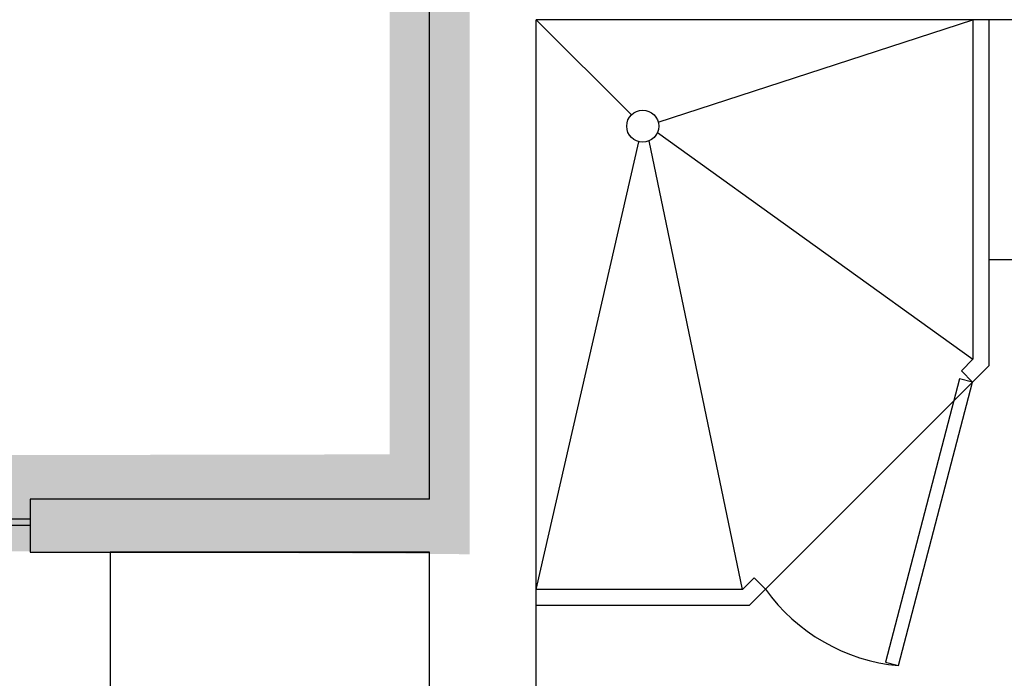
# Model space of a CAD drawing. Header units: millimetres. Extents: x 296296 to 297283, y 219875 to 220035.
# Tile 60 of 256: x 296679.91 to 296681.76, y 220020.58 to 220021.82. Entities that reach past the tile are written whole.
import ezdxf

# ---------------------------------------------------------------- set-up
doc = ezdxf.new("R2010")
doc.units = ezdxf.units.MM
doc.linetypes.add('-DASH', pattern=[0.35, 0.25, -0.1])
doc.linetypes.add('185洋房-中间套（报建版）-旧规$0$洋房户型$0$DASH', pattern=[0.35, 0.25, -0.1])
doc.layers.add('面积-计容-住宅-0.5', color=1, linetype='Continuous', lineweight=0)
doc.layers.add('面积-计容-住宅-1', color=1, linetype='Continuous', lineweight=0)

# ---------------------------------------------------------------- blocks, each defined once
blk = doc.blocks.new('*U1175')
at = {"color": 253}
for p, q in [((850.0000000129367, 0), (1.29366526e-08, 0)), ((1.31927663e-08, -1100.000000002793), (1.29366526e-08, 0)), ((1.29366526e-08, 0), (178.7867965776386, -178.7867965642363)), ((229.0365111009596, -192.4580490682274), (820.0000000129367, 0)), ((820.0000000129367, 0), (820.00000001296, -637.5735931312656)), ((850.0000000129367, 0), (850.0000000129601, -650.0000000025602)), ((227.4755583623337, -212.0454843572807), (820.00000001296, -637.5735931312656)), ((1.31927663e-08, -1070.000000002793), (192.4580490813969, -229.0365110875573)), ((387.5735931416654, -1070.000000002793), (212.0454843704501, -227.4755583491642)), ((820.00000001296, -637.5735931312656), (798.2411614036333, -659.3324317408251)), ((850.0000000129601, -650.0000000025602), (400.00000001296, -1100.000000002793)), ((798.2411614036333, -659.3324317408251), (819.4543648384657, -680.5456351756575)), ((409.332431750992, -1048.241161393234), (387.5735931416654, -1070.000000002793)), ((409.332431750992, -1048.241161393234), (430.5456351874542, -1069.454364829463)), ((387.5735931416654, -1070.000000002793), (1.31927663e-08, -1070.000000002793)), ((400.00000001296, -1100.000000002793), (1.31927663e-08, -1100.000000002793))]:
    blk.add_line(p, q, dxfattribs=at)
blk.add_lwpolyline([(680.4165416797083, -1212.681410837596), (819.4543648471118, -680.5456351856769), (794.8942521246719, -674.128504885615), (655.8564289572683, -1206.26428053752)], close=True, dxfattribs=at)
blk.add_circle((200.0000000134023, -200), 29.99999999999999, dxfattribs=at)
blk.add_arc((711.0461887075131, -869.6722701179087), 344.3739913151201, 215.4597706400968, 264.8971999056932, dxfattribs=at)
blk = doc.blocks.new('*U1178')
at = {"color": 253}
for p, q in [((424.5401842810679, -409.8646660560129), (424.5401842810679, -289.8646660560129)), ((364.5401842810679, -349.8646660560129), (484.5401842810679, -349.8646660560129))]:
    blk.add_line(p, q, dxfattribs=at)
for points in [[(124.5401842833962, -450.00000007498), (7.21775e-09, -449.9999999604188), (0, 0), (850.0034194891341, -3.6295651e-09), (849.996580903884, -450.0000000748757), (724.5436037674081, -450.00000007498)], [(438.0387564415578, -149.8646660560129), (724.5401842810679, -149.8646660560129), (724.5401842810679, -549.8646660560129), (124.5401842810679, -549.8646660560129), (124.5401842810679, -149.8646660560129), (410.0967206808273, -149.8646660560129)]]:
    blk.add_lwpolyline(points, dxfattribs=at)
for points in [[(276.2073644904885, -84.35689669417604), (345.1497960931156, -84.35689669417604), (345.1497960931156, -96.69357577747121), (276.2073644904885, -96.69357577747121)], [(438.0387564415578, -213.3476729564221), (438.0387564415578, -78.44058291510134), (410.0967206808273, -78.44058291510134), (410.0967206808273, -213.3476729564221)], [(574.3835715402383, -84.35689669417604), (505.4411399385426, -84.35689669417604), (505.4411399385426, -96.69357577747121), (574.3835715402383, -96.69357577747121)]]:
    blk.add_lwpolyline(points, close=True, dxfattribs=at)
at = {"color": 253, "linetype": '185洋房-中间套（报建版）-旧规$0$洋房户型$0$DASH', "ltscale": 0.2}
blk.add_lwpolyline([(438.0387564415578, -169.8646660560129), (704.5401842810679, -169.8646660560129), (704.5401842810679, -529.8646660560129), (144.5401842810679, -529.8646660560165), (144.5401842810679, -169.8646660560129), (410.0967206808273, -169.8646660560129)], dxfattribs=at)
at = {"color": 253}
for centre, radius in [((338.9814565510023, -90.52523623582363), 6.168339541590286), ((511.6094794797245, -90.52523623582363), 6.168339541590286), ((424.6050807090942, -201.3105837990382), 7.984881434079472), ((424.5401842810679, -349.8646660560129), 40), ((424.5401842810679, -349.8646660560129), 22.5)]:
    blk.add_circle(centre, radius, dxfattribs=at)
for centre, radius, start, end in [((338.9814565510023, -90.52523623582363), 25.41078259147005, 194.0486072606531, 165.9513927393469), ((338.9814565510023, -90.52523623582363), 16.61078259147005, 201.7986223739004, 158.2013776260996), ((424.2887564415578, -88.4902502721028), 29.30714285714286, 297.9803616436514, 241.0365380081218), ((424.2887564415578, -88.4902502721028), 23.80714285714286, 305.2789508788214, 233.4071193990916), ((511.6094794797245, -90.52523623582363), 25.41078259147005, 14.04860726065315, 345.9513927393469), ((511.6094794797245, -90.52523623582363), 16.61078259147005, 21.79862237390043, 338.2013776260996)]:
    blk.add_arc(centre, radius, start, end, dxfattribs=at)
blk = doc.blocks.new('185洋房-中间套（报建版）-旧规$0$185洋房-边套（报建版）$0$洋房户型$0$$DORLIB2D$00000131')
at = {"color": 253, "lineweight": -2}
for p, q in [((0.1499999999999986, 0.125), (0.2319490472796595, 0.1972603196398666)), ((0.2319490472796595, 0.1972603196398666), (0.2319490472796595, 0.125)), ((-0.5000000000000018, 0.125), (-0.5000000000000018, 0)), ((0.0192439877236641, 0.125), (-0.5000000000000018, 0.125)), ((0.0192439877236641, 0), (0.0192439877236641, 0.125)), ((0.3499999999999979, 0.125), (0.1499999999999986, 0.125)), ((-0.5000000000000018, 0), (0.0192439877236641, 0)), ((-0.0239902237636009, 0), (0.4999999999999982, 0)), ((-0.0239902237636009, -0.125), (-0.0239902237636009, 0)), ((0.4999999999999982, 0), (0.4999999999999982, -0.125)), ((-0.3500000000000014, -0.125), (-0.1500000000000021, -0.125)), ((-0.2319490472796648, -0.1972603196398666), (-0.2319490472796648, -0.125)), ((-0.1500000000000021, -0.125), (-0.2319490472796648, -0.1972603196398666)), ((0.4999999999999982, -0.125), (-0.0239902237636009, -0.125))]:
    blk.add_line(p, q, dxfattribs=at)
blk = doc.blocks.new('185洋房-中间套（报建版）-旧规')
at = {"color": 253, "linetype": 'Continuous'}
for p, q in [((24999.99993213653, 10999.99997974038), (24999.99993213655, 12000.00000026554)), ((25199.99993213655, 10999.99997974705), (25199.9999321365, 11900.00000026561)), ((24999.99993213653, 10999.99997974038), (24250.00043311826, 10999.99997969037)), ((24250.00043311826, 10999.99997969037), (24250.00043312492, 10899.99997969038)), ((25199.99993213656, 9900.000000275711), (25199.99993213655, 10999.99997974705)), ((24250.00043312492, 10899.99997969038), (24999.99993213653, 10899.99997974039)), ((24999.99993213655, 9800.000000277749), (24999.99993213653, 10899.99997974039))]:
    blk.add_line(p, q, dxfattribs=at)
at = {"color": 253}
blk.add_lwpolyline([(22299.99994250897, 7900.004162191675), (22299.99994037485, 7300.001009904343), (24999.99982544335, 7299.999979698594), (25000.00043315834, 10899.99997972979), (24400.00043315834, 10899.99997972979), (24399.99996130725, 7900.002946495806)], close=True, dxfattribs=at)
at = {"color": 253, "extrusion": (0, 0, -1), "xscale": -1, "zscale": -1, "rotation": 359.9999983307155}
blk.add_blockref('*U1175', (-25200.00012618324, 11899.99994320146), dxfattribs=at)
at = {"color": 253, "extrusion": (0, 0, -1), "zscale": -1}
blk.add_blockref('*U1178', (-26900.00006913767, 11900.00000026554), dxfattribs=at)
at = {"color": 253, "xscale": 1800, "yscale": -100, "zscale": 100, "rotation": 180.000000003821}
blk.add_blockref('185洋房-中间套（报建版）-旧规$0$185洋房-边套（报建版）$0$洋房户型$0$$DORLIB2D$00000131', (23350.00043312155, 10949.99997963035), dxfattribs=at)

msp = doc.modelspace()

# ---------------------------------------------------------------- block references
at = {"xscale": 0.001, "yscale": 0.001, "zscale": 0.001}
msp.add_blockref('185洋房-中间套（报建版）-旧规', (296655.6786040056, 220009.9162014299), dxfattribs=at)

# ---------------------------------------------------------------- next in the draw order: linework, layer by layer
at = {"layer": '面积-计容-住宅-0.5', "color": 1, "linetype": '-DASH', "const_width": 0.15}
msp.add_lwpolyline([(296676.0286110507, 220022.7662013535), (296676.0286021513, 220022.7662012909), (296674.478604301, 220022.7662101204), (296674.478604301, 220020.6162102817), (296676.0786123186, 220020.6162104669), (296676.07860989, 220020.9161932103), (296680.6786043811, 220020.9162018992), (296680.6786043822, 220022.0162018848), (296680.8786042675, 220022.0162014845), (296680.8786042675, 220022.6162015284), (296680.9286041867, 220022.6162014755), (296680.9286046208, 220023.3662014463), (296676.0286018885, 220023.3661932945), (296676.0286024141, 220022.7662059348), (296676.0286110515, 220022.7662059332)], dxfattribs=at)
at = {"layer": '面积-计容-住宅-1', "const_width": 0.15}
msp.add_lwpolyline([(296676.0786111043, 220020.9162018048), (296680.6786045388, 220020.9162014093), (296680.6786042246, 220022.0162014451), (296682.4786044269, 220022.0162014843), (296682.4786041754, 220022.7162015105), (296685.8786041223, 220022.7162014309), (296685.878604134, 220022.1162014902), (296687.8786043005, 220022.1162014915), (296687.8786043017, 220015.8162014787), (296687.8786043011, 220015.8162014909), (296687.8786043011, 220011.0162014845), (296684.1786043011, 220011.0162014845), (296684.1786043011, 220010.416201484), (296680.6786043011, 220010.416201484), (296680.6786043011, 220012.1662014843), (296675.1786042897, 220012.1662014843), (296675.1786042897, 220012.1662014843), (296671.7786042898, 220012.1662014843), (296671.7786042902, 220017.1162014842), (296675.0786042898, 220017.1162014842), (296675.0786042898, 220019.6162014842), (296674.3786042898, 220019.6162014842), (296674.3786042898, 220020.6162013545), (296676.0786111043, 220020.6162018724)], close=True, dxfattribs=at)

doc.saveas('drawing.dxf')
